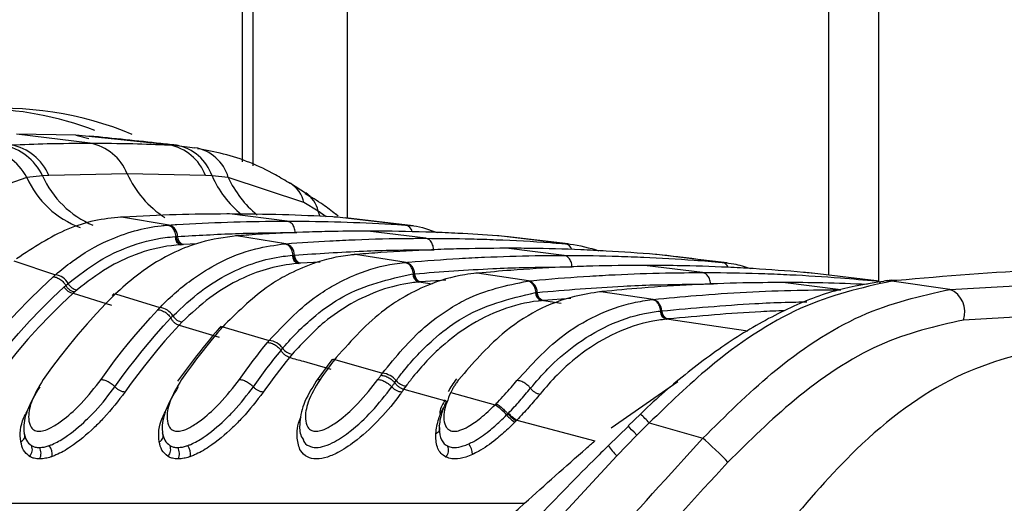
# Model space of a CAD drawing. Header units: millimetres. Extents: x 58489 to 443956, y 19852 to 392375.
# Tile 43 of 66: x 297294 to 298677, y 133781 to 134460. Entities that reach past the tile are written whole.
import ezdxf

# ---------------------------------------------------------------- set-up
doc = ezdxf.new("R2010")
doc.units = ezdxf.units.MM
doc.header["$LTSCALE"] = 50

msp = doc.modelspace()

# ---------------------------------------------------------------- linework, layer by layer
at = {"color": 8, "linetype": 'Continuous', "lineweight": 25}
for p, q in [((297606.99, 134260.63), (297606.99, 146715.85)), ((297753.83, 146715.85), (297753.83, 134181.33)), ((298430.24, 146715.85), (298430.24, 134101.29)), ((297716.04, 134183.79), (297713.22, 134191.32)), ((297724.55, 134183.44), (297713.22, 134191.32)), ((297680.97, 134161.11), (297682.97, 134161.07)), ((297542.53, 134145.17), (297523.95, 134144.25)), ((297715.76, 134119.64), (297688.24, 134118.04)), ((297873.43, 134088.74), (297854.44, 134091.63)), ((297892.41, 134094.19), (297857.08, 134091.86)), ((298264.33, 134088.93), (298268.09, 134088.84)), ((298054.41, 134061.45), (298027.03, 134065.53)), ((298068.08, 134068.57), (298029.37, 134065.76)), ((298316.88, 134022.83), (298202.32, 134039.53)), ((298124.68, 133886.98), (298218.19, 133952.07))]:
    msp.add_line(p, q, dxfattribs=at)
at = {"color": 7, "linetype": 'Continuous', "lineweight": 25}
for p, q in [((297621.63, 134254.78), (297621.63, 146715.85)), ((298500.62, 134092.53), (298500.62, 146715.85)), ((297392.68, 134286.7), (297289.42, 134299.48)), ((297372.82, 134298.13), (297289.42, 134299.48)), ((297503.72, 134284.3), (297372.82, 134298.13)), ((297372.82, 134298.13), (297390.98, 134293.09)), ((297503.72, 134284.3), (297514.4, 134283.64)), ((297514.4, 134283.64), (297539.94, 134280.28)), ((297303.76, 134238.59), (297202.78, 134203.17)), ((297325.79, 134240.86), (297303.76, 134238.59)), ((297334.84, 134241.38), (297325.79, 134240.86)), ((297444.77, 134243.75), (297334.84, 134241.38)), ((297554.83, 134241.38), (297444.77, 134243.75)), ((297564, 134240.86), (297554.83, 134241.38)), ((297586.8, 134238.59), (297564, 134240.86)), ((297693.11, 134203.17), (297586.8, 134238.59)), ((297695.29, 134216.51), (297674.02, 134230.23)), ((297713.22, 134191.32), (297693.11, 134203.17)), ((297436.81, 134182.68), (297435.22, 134182.74)), ((297439.17, 134182.82), (297436.81, 134182.68)), ((297503.75, 134171.7), (297436.81, 134182.68)), ((297669.72, 134177.14), (297588.3, 134187.21)), ((297739.78, 134182.68), (297737.44, 134182.82)), ((297741.29, 134183.97), (297737.84, 134187.01)), ((297835.68, 134171.7), (297739.78, 134182.68)), ((297846.45, 134170.67), (297751.48, 134181.6)), ((297501.55, 134171.55), (297503.75, 134171.7)), ((297835.68, 134171.7), (297837.85, 134171.55)), ((297511.97, 134155.45), (297513.38, 134155.55)), ((297513.4, 134155.55), (297515.53, 134155.69)), ((297598.52, 134156.45), (297596.81, 134156.5)), ((297600.48, 134156.6), (297598.52, 134156.45)), ((297667.88, 134145.48), (297598.52, 134156.45)), ((297864.17, 134153.08), (297782.76, 134163.15)), ((297966.99, 134156.45), (297965.04, 134156.6)), ((298060.45, 134145.48), (297966.99, 134156.45)), ((298064.29, 134145.1), (297976.3, 134155.51)), ((297521.81, 134144.11), (297520.36, 134144.02)), ((297523.95, 134144.25), (297521.81, 134144.11)), ((297666.02, 134145.33), (297667.88, 134145.48)), ((298060.45, 134145.48), (298062.29, 134145.33)), ((297676.74, 134129.23), (297677.94, 134129.33)), ((297677.95, 134129.33), (297679.76, 134129.47)), ((297765.48, 134130.24), (297763.68, 134130.28)), ((297767.16, 134130.38), (297765.48, 134130.24)), ((297836.58, 134119.29), (297765.48, 134130.24)), ((298058.62, 134129.02), (297977.21, 134139.09)), ((298188.94, 134130.24), (298187.26, 134130.38)), ((298280.66, 134119.29), (298188.94, 134130.24)), ((297285.64, 134121.32), (297344.19, 134101.99)), ((297686.43, 134117.9), (297685.2, 134117.8)), ((297688.24, 134118.04), (297686.43, 134117.9)), ((297834.97, 134119.14), (297836.58, 134119.29)), ((298253.08, 134104.96), (298171.67, 134115.03)), ((298280.66, 134119.29), (298282.26, 134119.14)), ((297845.92, 134103.05), (297846.96, 134103.15)), ((297846.97, 134103.15), (297848.54, 134103.29)), ((297936.29, 134104.1), (297934.41, 134104.13)), ((297937.77, 134104.23), (297936.29, 134104.1)), ((298008.74, 134093.17), (297936.29, 134104.1)), ((298407.03, 134104.1), (298405.56, 134104.23)), ((298497.41, 134093.17), (298407.03, 134104.1)), ((298600.58, 134081.28), (298912.03, 134098.72)), ((297356.36, 134084.73), (297358.59, 134086.72)), ((297358.59, 134086.72), (297361.84, 134089.57)), ((297855.51, 134091.73), (297854.44, 134091.63)), ((297857.08, 134091.86), (297855.51, 134091.73)), ((298007.32, 134093.03), (298008.74, 134093.17)), ((298447.53, 134080.9), (298366.12, 134090.97)), ((298497.41, 134093.17), (298498.82, 134093.03)), ((298510.49, 134093.12), (298508.13, 134092.86)), ((298515.32, 134093.88), (298510.14, 134093.33)), ((298521.17, 134093.21), (298518.89, 134092.97)), ((298600.58, 134081.28), (298518.89, 134092.97)), ((298526.19, 134093.75), (298521.17, 134093.21)), ((297371.17, 134077.86), (297369.03, 134075.94)), ((297369.03, 134075.94), (297422.6, 134059.4)), ((297374.33, 134080.63), (297371.17, 134077.86)), ((297426.57, 134075.78), (297423.45, 134072.82)), ((297431.53, 134078.07), (297428.44, 134075.1)), ((297428.44, 134075.1), (297490.72, 134055.78)), ((298018.46, 134076.96), (298019.38, 134077.05)), ((298019.39, 134077.05), (298020.77, 134077.18)), ((298110.13, 134078.04), (298108.17, 134078.06)), ((298109.48, 134078.1), (298108.18, 134077.98)), ((298111.43, 134078.17), (298110.13, 134078.04)), ((298183.66, 134067.15), (298110.13, 134078.04)), ((298027.98, 134065.63), (298027.03, 134065.53)), ((298029.37, 134065.76), (298027.98, 134065.63)), ((298182.4, 134067.02), (298183.66, 134067.15)), ((297506.3, 134041.16), (297509.05, 134044.02)), ((298193.7, 134050.95), (298194.52, 134051.04)), ((298194.53, 134051.04), (298195.76, 134051.17)), ((298929.32, 134055.88), (298619.56, 134038.31)), ((297522.05, 134035.55), (297517.58, 134030.86)), ((297517.58, 134030.86), (297573.84, 134014.34)), ((297576.73, 134029.63), (297574.09, 134026.63)), ((297581.99, 134031.89), (297579.36, 134028.93)), ((298203.16, 134039.62), (298202.32, 134039.53)), ((298204.4, 134039.75), (298203.16, 134039.62)), ((297579.36, 134028.93), (297644.34, 134009.65)), ((297660.88, 133995.68), (297663.25, 133998.55)), ((297676.68, 133990.54), (297672.82, 133985.86)), ((297730.78, 133980.64), (297710.16, 133952.44)), ((297733.32, 133983.25), (297731.01, 133980.3)), ((297738.57, 133985.82), (297736.28, 133982.86)), ((297736.28, 133982.86), (297803.37, 133963.64)), ((297820.72, 133950.33), (297822.79, 133953.19)), ((297836.58, 133945.65), (297833.21, 133940.98)), ((297833.22, 133940.98), (297893.7, 133924.4)), ((297901.86, 133941.37), (297899.29, 133936.57)), ((297899.29, 133936.57), (297961.58, 133919.22)), ((297961.58, 133919.22), (297963.12, 133920.78)), ((297977.82, 133904.94), (297979.51, 133906.67)), ((297979.51, 133906.67), (297980.43, 133907.61)), ((298165.84, 133906.04), (298148.61, 133889.55)), ((297991.3, 133896.7), (297989.48, 133894.83)), ((297992.28, 133897.72), (297991.3, 133896.7)), ((297992.28, 133897.72), (298101.74, 133868.56)), ((298178.31, 133893.91), (298161.01, 133876.49)), ((298178.31, 133893.91), (298253.57, 133872.21)), ((298149.04, 133889.09), (298121, 133861.98)), ((298161.01, 133876.49), (298132.89, 133847.43)), ((298132.89, 133847.43), (298022.31, 133728.38)), ((297021.91, 133780.9), (298003.04, 133780.9))]:
    msp.add_line(p, q, dxfattribs=at)
at = {"color": 7, "linetype": 'Continuous', "lineweight": 25, "flags": 128}
for points in [[(297213.65, 133954.71), (297228.26, 133974.91), (297243.26, 133994.53), (297258.64, 134013.54), (297274.4, 134031.93), (297290.51, 134049.69), (297306.97, 134066.81), (297323.76, 134083.27), (297340.87, 134099.05)], [(297233.16, 133944.43), (297247.33, 133964.02), (297261.86, 133983.06), (297276.77, 134001.51), (297292.02, 134019.39), (297307.62, 134036.66), (297323.55, 134053.31), (297339.8, 134069.34), (297356.36, 134084.73)], [(298518.89, 134092.97), (298511.35, 134093.35), (298507.62, 134093.08)], [(298526.19, 134093.75), (298518.71, 134094.13), (298515.33, 134093.91)], [(297369.03, 134075.94), (297352.65, 134060.71), (297336.57, 134044.85), (297320.8, 134028.37), (297305.36, 134011.27), (297290.26, 133993.59), (297275.51, 133975.32), (297261.12, 133956.48), (297247.1, 133937.09)], [(297428.44, 134075.1), (297414.91, 134061.51), (297401.6, 134047.49), (297388.52, 134033.05), (297375.68, 134018.18), (297363.07, 134002.91), (297350.72, 133987.24), (297338.62, 133971.17), (297326.79, 133954.71)], [(297408.11, 133954.71), (297417.52, 133967.86), (297427.1, 133980.77), (297436.85, 133993.43), (297446.76, 134005.83), (297456.82, 134017.98), (297467.04, 134029.87), (297477.41, 134041.49), (297487.93, 134052.84)], [(297427.62, 133944.43), (297436.9, 133957.39), (297446.35, 133970.12), (297455.95, 133982.59), (297465.72, 133994.82), (297475.64, 134006.8), (297485.72, 134018.52), (297495.94, 134029.98), (297506.31, 134041.17)], [(297517.58, 134030.86), (297507.57, 134019.98), (297497.7, 134008.86), (297487.98, 133997.49), (297478.39, 133985.88), (297468.95, 133974.03), (297459.67, 133961.94), (297450.53, 133949.63), (297441.56, 133937.09)], [(297579.36, 134028.93), (297571.79, 134020.14), (297564.3, 134011.21), (297556.91, 134002.14), (297549.59, 133992.93), (297542.37, 133983.58), (297535.24, 133974.09), (297528.19, 133964.47), (297521.24, 133954.71)], [(297602.56, 133954.71), (297607.33, 133961.44), (297612.15, 133968.1), (297617, 133974.7), (297621.91, 133981.23), (297626.85, 133987.7), (297631.84, 133994.1), (297636.86, 134000.45), (297641.93, 134006.72)], [(297622.07, 133944.43), (297626.78, 133951.06), (297631.52, 133957.63), (297636.31, 133964.13), (297641.15, 133970.57), (297646.02, 133976.95), (297650.94, 133983.27), (297655.89, 133989.52), (297660.89, 133995.7)], [(297672.82, 133985.86), (297668.09, 133979.96), (297663.39, 133974.01), (297658.73, 133968), (297654.11, 133961.93), (297649.53, 133955.81), (297644.98, 133949.62), (297640.48, 133943.38), (297636.01, 133937.09)], [(297736.28, 133982.86), (297733.67, 133979.41), (297731.06, 133975.93), (297728.47, 133972.44), (297725.89, 133968.93), (297723.32, 133965.4), (297720.77, 133961.86), (297718.23, 133958.29), (297715.7, 133954.71)], [(297797.01, 133954.71), (297797.54, 133955.47), (297798.07, 133956.22), (297798.61, 133956.97), (297799.14, 133957.72), (297799.67, 133958.47), (297800.2, 133959.22), (297800.74, 133959.97), (297801.27, 133960.72)], [(297816.53, 133944.43), (297817.05, 133945.17), (297817.57, 133945.91), (297818.1, 133946.66), (297818.62, 133947.4), (297819.15, 133948.14), (297819.67, 133948.88), (297820.2, 133949.61), (297820.72, 133950.35)], [(297833.22, 133940.98), (297832.87, 133940.49), (297832.53, 133940), (297832.18, 133939.52), (297831.84, 133939.03), (297831.5, 133938.55), (297831.15, 133938.06), (297830.81, 133937.57), (297830.47, 133937.09)], [(298288.76, 133838.74), (298285.39, 133842.26), (298281.22, 133846.47), (298276.47, 133851.13), (298271.41, 133856), (298266.32, 133860.79), (298261.47, 133865.25), (298257.14, 133869.13), (298253.57, 133872.21)]]:
    msp.add_lwpolyline(points, dxfattribs=at)
at = {"color": 8, "linetype": 'Continuous', "lineweight": 25, "flags": 128}
for points in [[(298521.17, 134093.21), (298513.66, 134093.6), (298510.47, 134093.39)], [(298161.01, 133876.49), (298156.88, 133880.79), (298153.54, 133884.27), (298151.03, 133886.9), (298149.39, 133888.64), (298148.64, 133889.48), (298148.59, 133889.55)]]:
    msp.add_lwpolyline(points, dxfattribs=at)
at = {"color": 7, "linetype": 'Continuous', "lineweight": 25}
for centre, radius, start, end in [((297269.51, 133864.39), 471.26, 67.23141, 123.2264), ((297233.42, 133869.74), 465.29, 69.0869, 89.70119), ((297232.47, 134200.11), 81.01, 28.35479, 81.69347), ((297256.95, 134208.97), 75.87, 24.85024, 79.8093), ((297267.68, 134212.61), 73.06, 23.19094, 78.89496), ((297379.04, 134217.09), 70.93, 22.07864, 78.91778), ((297490.55, 134216.73), 68.85, 20.98205, 78.9694), ((297502.13, 134219.28), 65.52, 19.22761, 79.20945), ((297530.31, 134222.26), 58.81, 16.11825, 80.57691), ((297499.17, 134155.99), 16.36, 358.94026, 73.75081), ((297523.66, 134155.23), 11.69, 178.94598, 253.60003), ((297527.22, 134155.47), 11.69, 178.93653, 253.75124), ((297663.28, 134129.65), 16.48, 359.36332, 73.79831), ((297688.51, 134129.1), 11.77, 179.36955, 253.66578), ((297691.53, 134129.34), 11.77, 179.37241, 253.79081), ((297831.97, 134103.37), 16.57, 359.72385, 73.84043), ((297341.11, 134078.86), 23.34, 27.33064, 82.41099), ((297857.76, 134103), 11.84, 179.72706, 253.7184), ((297860.38, 134103.24), 11.84, 179.73597, 253.82326), ((297371.18, 134092.58), 16.77, 207.90557, 262.64898), ((297376.62, 134097.02), 16.55, 206.745, 262.05742), ((298004.11, 134077.17), 16.66, 0.04645, 73.86226), ((298030.36, 134076.96), 11.9, 180.03231, 253.76756), ((298032.67, 134077.19), 11.9, 180.04263, 253.87113), ((298587.97, 134050.03), 33.69, 339.62963, 68.03661), ((298179.02, 134051.08), 16.73, 0.31716, 73.90094), ((297487.66, 134030.84), 25.13, 31.64438, 83.0003), ((297524.31, 134053.22), 17.82, 211.08631, 262.70613), ((298205.65, 134051.02), 11.96, 180.31427, 253.80388), ((298207.71, 134051.23), 11.95, 180.31071, 253.90594), ((297578.86, 134022.2), 6.75, 85.80613, 136.5184), ((297641.31, 133982.83), 26.99, 35.61485, 83.55801), ((297678.92, 134009.55), 19.14, 215.0925, 263.28673), ((297735.69, 133976.4), 6.49, 84.76467, 139.20446), ((297800.38, 133934.82), 28.98, 39.35242, 84.07038), ((297838.79, 133966.08), 20.55, 218.84867, 263.83168), ((297926.19, 133862.6), 66.77, 39.34976, 57.98502), ((298015.17, 133936.24), 48.73, 219.96831, 238.18362), ((298013.82, 133935.58), 43.56, 219.94845, 240.36501), ((297291.6, 133875.79), 9.29, 294.0375, 25.31581), ((297486.05, 133875.79), 9.29, 294.03722, 25.31822), ((297875.9, 133886.56), 8.09, 287.63807, 26.83231), ((297904.27, 133848.89), 25.51, 1.39352, 37.26608), ((297298.14, 133856.18), 13.4, 315.40699, 26.09202), ((297307.2, 133850.89), 16.51, 332.56556, 30.51149), ((297317.64, 133849.26), 21.77, 353.0726, 35.71847), ((297492.6, 133856.18), 13.4, 315.40549, 26.09352), ((297501.66, 133850.89), 16.51, 332.56556, 30.51149), ((297512.1, 133849.26), 21.77, 353.0726, 35.71847), ((297882.49, 133855.24), 13.77, 317.40879, 26.51146)]:
    msp.add_arc(centre, radius, start, end, dxfattribs=at)
at = {"color": 8, "linetype": 'Continuous', "lineweight": 25}
for centre, radius, start, end in [((297424.72, 134292.36), 132.37, 203.96712, 249.73543), ((297449.72, 134296.46), 135.83, 204.16423, 247.01277), ((297575.1, 134302.37), 142.9, 204.21727, 237.14418), ((297697.65, 134299.68), 146.02, 203.75695, 230.73764), ((297719.4, 134298.94), 145.68, 204.47232, 230.76338), ((297650.84, 134194.02), 43.25, 12.21727, 57.28326), ((297671.3, 134181.47), 43.06, 13.23027, 55.62866), ((297832.88, 134159.21), 12.81, 13.19753, 77.37126), ((298057.89, 134133.46), 12.29, 18.75146, 77.93523), ((298278.6, 134108.07), 11.41, 23.0685, 79.58973), ((298495.85, 134083.07), 10.22, 40.93882, 81.22972), ((298065.09, 133790.16), 153.57, 42.50307, 49.02457), ((298177.65, 133896.42), 66.36, 211.0764, 227.58305)]:
    msp.add_arc(centre, radius, start, end, dxfattribs=at)
at = {"color": 7, "linetype": 'Continuous', "lineweight": 25}
for points, knots in [([(297516.55, 134283.45), (297508.46, 134284.35), (297468.1, 134288.85), (297425.59, 134293.23), (297391.59, 134296.74)], [0, 0, 0, 0, 0.2002979, 1, 1, 1, 1]), ([(297281.75, 134284.3), (297298.69, 134284.95), (297335.65, 134286.37), (297372.64, 134286.59), (297392.68, 134286.7)], [0, 0, 0, 0, 0.4584832, 1, 1, 1, 1]), ([(297392.68, 134286.7), (297412.72, 134286.59), (297449.72, 134286.37), (297486.75, 134284.95), (297503.72, 134284.3)], [0, 0, 0, 0, 0.5415168, 1, 1, 1, 1]), ([(297673.91, 134229.9), (297666.96, 134234.12), (297637.15, 134252.21), (297593.38, 134269.81), (297555.74, 134276.71), (297543.57, 134278.94)], [0, 0, 0, 0, 0.17078986, 0.7318815, 1, 1, 1, 1]), ([(297737.53, 134187), (297731.66, 134191.64), (297718.16, 134202.31), (297703.26, 134210.8), (297694.84, 134215.6)], [0, 0, 0, 0, 0.4346462, 1, 1, 1, 1]), ([(297436.81, 134182.68), (297436.67, 134182.68), (297411.31, 134181.2), (297359.61, 134170.75), (297313.01, 134139.92), (297289.36, 134124.28)], [0, 0, 0, 0, 0.0028118, 0.4941326, 1, 1, 1, 1]), ([(297588.3, 134187.21), (297587.11, 134187.21), (297562.25, 134187.2), (297512.52, 134186.53), (297464.02, 134184.08), (297439.17, 134182.82)], [0, 0, 0, 0, 0.0240334, 0.4998952, 1, 1, 1, 1]), ([(297737.44, 134182.82), (297736.23, 134182.89), (297711.39, 134184.34), (297661.68, 134186.59), (297613.16, 134187), (297588.3, 134187.21)], [0, 0, 0, 0, 0.0242443, 0.500106, 1, 1, 1, 1]), ([(297344.19, 134101.99), (297351.87, 134108.34), (297375.32, 134127.75), (297424.14, 134155.68), (297470.27, 134168.87), (297498.49, 134171.29), (297501.55, 134171.55)], [0, 0, 0, 0, 0.160385, 0.4901534, 0.9447346, 1, 1, 1, 1]), ([(297513.38, 134155.55), (297513.2, 134156.85), (297512.69, 134160.41), (297510.38, 134165.64), (297506.39, 134170.18), (297503.16, 134171.09), (297501.55, 134171.55)], [0, 0, 0, 0, 0.1609935, 0.4406716, 0.7203409, 1, 1, 1, 1]), ([(297503.75, 134171.7), (297507.4, 134171.94), (297534.7, 134173.69), (297585.66, 134176.06), (297637.34, 134177.09), (297665.36, 134177.13), (297669.72, 134177.14)], [0, 0, 0, 0, 0.0660998, 0.4936869, 0.9212732, 1, 1, 1, 1]), ([(297680.97, 134161.11), (297680.83, 134162.41), (297680.46, 134165.97), (297678.34, 134171.22), (297674.51, 134175.75), (297671.31, 134176.68), (297669.72, 134177.14)], [0, 0, 0, 0, 0.1610494, 0.4407254, 0.7203574, 1, 1, 1, 1]), ([(297669.72, 134177.14), (297674.07, 134177.13), (297702.09, 134177.09), (297753.77, 134176.06), (297804.73, 134173.69), (297832.02, 134171.94), (297835.68, 134171.7)], [0, 0, 0, 0, 0.0787276, 0.5063131, 0.9338994, 1, 1, 1, 1]), ([(297837.85, 134171.55), (297841.01, 134171.31), (297855.36, 134170.23), (297869.34, 134165.18), (297880.23, 134161.24)], [0, 0, 0, 0, 0.2204555, 1, 1, 1, 1]), ([(297361.84, 134089.57), (297376.23, 134100.84), (297403.03, 134121.84), (297449.07, 134143.44), (297485.12, 134152.99), (297507.38, 134155.03), (297511.97, 134155.45)], [0, 0, 0, 0, 0.31024421, 0.57824161, 0.91314362, 1, 1, 1, 1]), ([(297598.52, 134156.45), (297581.66, 134154.21), (297552.3, 134150.29), (297506.02, 134132.18), (297466.58, 134109.09), (297441.23, 134086.65), (297431.53, 134078.07)], [0, 0, 0, 0, 0.2849258, 0.4960992, 0.8071304, 1, 1, 1, 1]), ([(297513.4, 134155.55), (297513.64, 134154.1), (297514.11, 134151.21), (297516.09, 134147.59), (297518.72, 134144.94), (297520.78, 134144.39), (297521.81, 134144.11)], [0, 0, 0, 0, 0.25001204, 0.50000371, 0.74999663, 1, 1, 1, 1]), ([(297515.53, 134155.69), (297542.74, 134157.22), (297584.09, 134159.55), (297639.25, 134160.9), (297667.18, 134161.04), (297680.97, 134161.11)], [0, 0, 0, 0, 0.4936816, 0.7499942, 1, 1, 1, 1]), ([(297782.76, 134163.15), (297764.21, 134163.04), (297733.82, 134162.85), (297678.12, 134161.19), (297635.91, 134159.08), (297605.55, 134156.95), (297600.48, 134156.6)], [0, 0, 0, 0, 0.30520252, 0.49984246, 0.91645815, 1, 1, 1, 1]), ([(297965.04, 134156.6), (297946.48, 134157.82), (297916.11, 134159.82), (297860.39, 134162.16), (297818.18, 134163.09), (297787.8, 134163.14), (297782.76, 134163.15)], [0, 0, 0, 0, 0.3055217, 0.5001615, 0.9170821, 1, 1, 1, 1]), ([(297520.36, 134144.02), (297515.91, 134143.63), (297494.28, 134141.77), (297459.25, 134132.66), (297414.46, 134111.87), (297388.35, 134091.54), (297374.33, 134080.63)], [0, 0, 0, 0, 0.0867601, 0.4214619, 0.6894989, 1, 1, 1, 1]), ([(297490.72, 134055.78), (297490.94, 134056.01), (297505.78, 134071.41), (297532.36, 134094.35), (297577.39, 134121.8), (297620.53, 134139.11), (297652.39, 134143.46), (297666.02, 134145.33)], [0, 0, 0, 0, 0.0043098, 0.2928261, 0.4919444, 0.782685, 1, 1, 1, 1]), ([(297677.94, 134129.33), (297677.75, 134130.63), (297677.22, 134134.18), (297674.88, 134139.42), (297670.87, 134143.95), (297667.64, 134144.87), (297666.02, 134145.33)], [0, 0, 0, 0, 0.1610267, 0.440661, 0.7203263, 1, 1, 1, 1]), ([(297667.88, 134145.48), (297688.46, 134146.93), (297720.86, 134149.23), (297778.76, 134151.83), (297823.61, 134152.97), (297856.63, 134153.06), (297864.17, 134153.08)], [0, 0, 0, 0, 0.3148296, 0.4955713, 0.8847849, 1, 1, 1, 1]), ([(297875.43, 134137.05), (297875.29, 134138.35), (297874.92, 134141.92), (297872.8, 134147.16), (297868.97, 134151.69), (297865.77, 134152.62), (297864.17, 134153.08)], [0, 0, 0, 0, 0.161045, 0.4407185, 0.7203599, 1, 1, 1, 1]), ([(297864.17, 134153.08), (297885.36, 134152.93), (297918.38, 134152.7), (297976.85, 134150.77), (298021.1, 134148.43), (298053.5, 134146), (298060.45, 134145.48)], [0, 0, 0, 0, 0.3236897, 0.50443141, 0.89353088, 1, 1, 1, 1]), ([(298062.29, 134145.33), (298063.84, 134145.19), (298079.04, 134143.83), (298094.01, 134139.55), (298107.45, 134135.7)], [0, 0, 0, 0, 0.1016313, 1, 1, 1, 1]), ([(297509.05, 134044.02), (297522.09, 134056.3), (297546.94, 134079.71), (297598.41, 134111.12), (297642.26, 134125.73), (297672.5, 134128.8), (297676.74, 134129.23)], [0, 0, 0, 0, 0.2600489, 0.4957055, 0.929228, 1, 1, 1, 1]), ([(297765.48, 134130.24), (297763.03, 134130.02), (297742.65, 134128.13), (297709.93, 134120.41), (297672.18, 134103.62), (297629.7, 134078.53), (297602.12, 134051.57), (297581.99, 134031.89)], [0, 0, 0, 0, 0.0370026, 0.3080272, 0.4968386, 0.6327495, 1, 1, 1, 1]), ([(297677.95, 134129.33), (297678.2, 134127.88), (297678.69, 134124.99), (297680.69, 134121.37), (297683.34, 134118.72), (297685.4, 134118.17), (297686.43, 134117.9)], [0, 0, 0, 0, 0.25001, 0.4999841, 0.7500104, 1, 1, 1, 1]), ([(297679.76, 134129.47), (297712.06, 134131.63), (297758.49, 134134.72), (297823.73, 134136.71), (297856.65, 134136.92), (297875.43, 134137.05)], [0, 0, 0, 0, 0.4955633, 0.712251, 1, 1, 1, 1]), ([(297977.21, 134139.09), (297954.03, 134138.92), (297919.02, 134138.65), (297860.35, 134136.57), (297813.5, 134134.04), (297778.51, 134131.28), (297767.16, 134130.38)], [0, 0, 0, 0, 0.3308949, 0.4997867, 0.8377137, 1, 1, 1, 1]), ([(297836.58, 134119.29), (297837.87, 134119.4), (297862.77, 134121.57), (297899.51, 134124.22), (297958.64, 134127.23), (298007.74, 134128.78), (298045.02, 134128.95), (298058.62, 134129.02)], [0, 0, 0, 0, 0.01739146, 0.33693182, 0.49669634, 0.81629957, 1, 1, 1, 1]), ([(298187.26, 134130.38), (298164.08, 134132.13), (298129.09, 134134.77), (298070.4, 134137.55), (298023.56, 134138.91), (297988.55, 134139.05), (297977.21, 134139.09)], [0, 0, 0, 0, 0.3313219, 0.5002135, 0.8381408, 1, 1, 1, 1]), ([(298069.88, 134112.99), (298069.74, 134114.29), (298069.37, 134117.86), (298067.25, 134123.1), (298063.42, 134127.64), (298060.22, 134128.56), (298058.62, 134129.02)], [0, 0, 0, 0, 0.1610494, 0.4407254, 0.7203574, 1, 1, 1, 1]), ([(298058.62, 134129.02), (298060.4, 134129.02), (298085.84, 134129.01), (298123.12, 134128.4), (298182.26, 134126.19), (298230.85, 134123.43), (298267.57, 134120.38), (298280.66, 134119.29)], [0, 0, 0, 0, 0.0239994, 0.3435395, 0.503304, 0.8229067, 1, 1, 1, 1]), ([(298287.68, 134118.55), (298265.78, 134121.21), (298235.87, 134124.83), (298205.09, 134128.46), (298196.85, 134129.44)], [0, 0, 0, 0, 0.7321879, 1, 1, 1, 1]), ([(297685.2, 134117.8), (297681.08, 134117.4), (297651.7, 134114.55), (297609.07, 134100.53), (297558.97, 134070.17), (297534.76, 134047.46), (297522.05, 134035.55)], [0, 0, 0, 0, 0.0706906, 0.5039852, 0.7397138, 1, 1, 1, 1]), ([(297644.34, 134009.65), (297664.69, 134031.16), (297692.29, 134060.33), (297735.06, 134087.77), (297772.42, 134106.14), (297807.33, 134116.01), (297830.1, 134118.59), (297834.97, 134119.14)], [0, 0, 0, 0, 0.3631054, 0.4923334, 0.6722183, 0.9298682, 1, 1, 1, 1]), ([(297846.96, 134103.15), (297846.76, 134104.45), (297846.22, 134108.01), (297843.86, 134113.23), (297839.82, 134117.76), (297836.59, 134118.68), (297834.97, 134119.14)], [0, 0, 0, 0, 0.1610401, 0.4406701, 0.7203401, 1, 1, 1, 1]), ([(297848.54, 134103.29), (297885.16, 134106.06), (297935.9, 134109.89), (298009.7, 134112.51), (298046.86, 134112.81), (298069.88, 134112.99)], [0, 0, 0, 0, 0.4966886, 0.6882193, 1, 1, 1, 1]), ([(298171.67, 134115.03), (298168.18, 134115.03), (298141.02, 134115), (298102.03, 134114.27), (298042.88, 134111.95), (297992.06, 134108.96), (297953.1, 134105.57), (297937.77, 134104.23)], [0, 0, 0, 0, 0.04475, 0.3480765, 0.4997344, 0.8031201, 1, 1, 1, 1]), ([(298405.56, 134104.23), (298402.03, 134104.55), (298374.89, 134107.03), (298335.91, 134109.9), (298276.78, 134113.04), (298225.97, 134114.74), (298186.99, 134114.95), (298171.67, 134115.03)], [0, 0, 0, 0, 0.045283, 0.3486086, 0.5002663, 0.8036521, 1, 1, 1, 1]), ([(298282.26, 134119.14), (298287.14, 134118.66), (298300, 134117.39), (298312.56, 134113.23), (298320.35, 134110.65)], [0, 0, 0, 0, 0.3793405, 1, 1, 1, 1]), ([(297340.87, 134099.05), (297340.89, 134099.06), (297341.98, 134100.06), (297343.09, 134101.03), (297344.19, 134101.99)], [0, 0, 0, 0, 0.00945641, 1, 1, 1, 1]), ([(297340.87, 134099.05), (297342.6, 134098.82), (297346.05, 134098.37), (297351.69, 134094.92), (297355.98, 134090.73), (297357.89, 134087.79), (297358.59, 134086.72)], [0, 0, 0, 0, 0.2813394, 0.5615357, 0.8405381, 1, 1, 1, 1]), ([(297663.25, 133998.55), (297664.38, 133999.88), (297678.86, 134017.06), (297706.24, 134043.57), (297764.82, 134085.19), (297812.44, 134095.68), (297845.92, 134103.05)], [0, 0, 0, 0, 0.0221072, 0.2836485, 0.4962065, 1, 1, 1, 1]), ([(297936.29, 134104.1), (297930.58, 134103.44), (297907.04, 134100.72), (297871.4, 134090.26), (297834.21, 134071.57), (297789.44, 134042.3), (297760.45, 134010.12), (297738.57, 133985.82)], [0, 0, 0, 0, 0.0787019, 0.3245885, 0.4966859, 0.6200328, 1, 1, 1, 1]), ([(297846.97, 134103.15), (297847.23, 134101.71), (297847.73, 134098.82), (297849.75, 134095.2), (297852.42, 134092.55), (297854.48, 134092), (297855.51, 134091.73)], [0, 0, 0, 0, 0.2500259, 0.4999837, 0.7500082, 1, 1, 1, 1]), ([(298008.74, 134093.17), (298013.78, 134093.65), (298042.43, 134096.36), (298082.92, 134099.44), (298142.04, 134102.72), (298194.82, 134104.61), (298235.79, 134104.86), (298253.08, 134104.96)], [0, 0, 0, 0, 0.0619214, 0.3522787, 0.4974525, 0.7878675, 1, 1, 1, 1]), ([(298264.33, 134088.93), (298264.2, 134090.23), (298263.82, 134093.8), (298261.71, 134099.04), (298257.87, 134103.58), (298254.68, 134104.5), (298253.08, 134104.96)], [0, 0, 0, 0, 0.161045, 0.4407185, 0.7203599, 1, 1, 1, 1]), ([(298253.08, 134104.96), (298258.54, 134104.95), (298287.67, 134104.89), (298328.63, 134104.03), (298387.77, 134101.57), (298440.1, 134098.37), (298480.57, 134094.7), (298497.41, 134093.17)], [0, 0, 0, 0, 0.0670174, 0.357375, 0.5025485, 0.7929628, 1, 1, 1, 1]), ([(298823.77, 134109.64), (298792.38, 134109.36), (298694.65, 134108.51), (298594.3, 134099.72), (298526.19, 134093.75)], [0, 0, 0, 0, 0.3212502, 1, 1, 1, 1]), ([(297371.18, 134077.87), (297370.09, 134078), (297367.91, 134078.26), (297364.34, 134080.24), (297361, 134083.11), (297359.38, 134085.51), (297358.58, 134086.71)], [0, 0, 0, 0, 0.2500176, 0.5000265, 0.7500021, 1, 1, 1, 1]), ([(297854.44, 134091.63), (297851.17, 134091.29), (297818.6, 134087.93), (297772.82, 134071.52), (297717.07, 134033.91), (297691.37, 134006.32), (297676.68, 133990.54)], [0, 0, 0, 0, 0.0506726, 0.5038185, 0.7163245, 1, 1, 1, 1]), ([(297803.37, 133963.64), (297822.39, 133986.67), (297850.92, 134021.2), (297892.28, 134051.22), (297939.46, 134078.98), (297977.83, 134086.93), (298007.32, 134093.03)], [0, 0, 0, 0, 0.3284644, 0.4926164, 0.610176, 1, 1, 1, 1]), ([(298019.38, 134077.05), (298019.18, 134078.35), (298018.62, 134081.9), (298016.24, 134087.13), (298012.18, 134091.66), (298008.94, 134092.57), (298007.32, 134093.03)], [0, 0, 0, 0, 0.1610523, 0.4407257, 0.7203585, 1, 1, 1, 1]), ([(298020.77, 134077.18), (298061.12, 134080.54), (298115.59, 134085.07), (298196.81, 134088.31), (298237.64, 134088.69), (298264.33, 134088.93)], [0, 0, 0, 0, 0.49744359, 0.67147563, 1, 1, 1, 1]), ([(298366.12, 134090.97), (298347.33, 134090.85), (298304.87, 134090.58), (298238.72, 134088.06), (298172.61, 134083.93), (298130.19, 134079.93), (298111.43, 134078.17)], [0, 0, 0, 0, 0.22113708, 0.49968357, 0.77876563, 1, 1, 1, 1]), ([(298507.59, 134092.63), (298486.14, 134089.3), (298441.02, 134082.29), (298371.94, 134055.22), (298301.24, 134016.14), (298232.89, 133966.35), (298187.86, 133927.78), (298166.63, 133906.82), (298165.82, 133906.02)], [0, 0, 0, 0, 0.1813592, 0.3815204, 0.5836505, 0.7899001, 0.9920027, 1, 1, 1, 1]), ([(298518.89, 134092.97), (298476.29, 134083.44), (298391.82, 134064.55), (298273, 133985.53), (298206.01, 133920.72), (298178.31, 133893.91)], [0, 0, 0, 0, 0.3736003, 0.7409432, 1, 1, 1, 1]), ([(298484.17, 134088.11), (298463.57, 134088.99), (298424.22, 134090.68), (298384.87, 134090.88), (298366.12, 134090.97)], [0, 0, 0, 0, 0.5237503, 1, 1, 1, 1]), ([(297822.79, 133953.19), (297826.07, 133957.56), (297842, 133978.78), (297871.13, 134009.16), (297931.24, 134055.96), (297981.91, 134068.16), (298018.46, 134076.96)], [0, 0, 0, 0, 0.0620264, 0.3010564, 0.4958258, 1, 1, 1, 1]), ([(298110.13, 134078.04), (298097.88, 134076.17), (298049.63, 134068.84), (297978.03, 134032.23), (297930.26, 133977.28), (297910.68, 133954.75)], [0, 0, 0, 0, 0.167171, 0.6586025, 1, 1, 1, 1]), ([(298019.39, 134077.05), (298019.65, 134075.6), (298020.17, 134072.72), (298022.2, 134069.1), (298024.88, 134066.45), (298026.95, 134065.9), (298027.98, 134065.63)], [0, 0, 0, 0, 0.2500344, 0.4999991, 0.7500047, 1, 1, 1, 1]), ([(298183.66, 134067.15), (298203.79, 134069.11), (298247.53, 134073.37), (298315.02, 134077.73), (298382.86, 134080.45), (298427.05, 134080.76), (298447.53, 134080.9)], [0, 0, 0, 0, 0.22915477, 0.49799936, 0.76735552, 1, 1, 1, 1]), ([(298253.57, 133872.21), (298285.19, 133903.7), (298355.19, 133973.42), (298476.58, 134053.5), (298559.22, 134072.02), (298600.58, 134081.28)], [0, 0, 0, 0, 0.2915684, 0.6455299, 1, 1, 1, 1]), ([(298027.03, 134065.53), (298025.36, 134065.36), (297989.82, 134061.62), (297940.77, 134043.42), (297883.7, 134000.22), (297855.32, 133970.53), (297839.79, 133949.9), (297836.58, 133945.65)], [0, 0, 0, 0, 0.02378477, 0.50403659, 0.69878245, 0.93792188, 1, 1, 1, 1]), ([(297992.44, 133953.5), (298012.46, 133975.32), (298046.73, 134012.67), (298103.35, 134046.11), (298146.85, 134061.9), (298173.51, 134065.74), (298182.4, 134067.02)], [0, 0, 0, 0, 0.3602433, 0.6164774, 0.8720902, 1, 1, 1, 1]), ([(298194.52, 134051.04), (298194.31, 134052.34), (298193.74, 134055.89), (298191.34, 134061.12), (298187.26, 134065.64), (298184.02, 134066.56), (298182.4, 134067.02)], [0, 0, 0, 0, 0.1610611, 0.4407142, 0.7203516, 1, 1, 1, 1]), ([(297487.93, 134052.84), (297487.93, 134052.85), (297488.87, 134053.84), (297489.8, 134054.82), (297490.72, 134055.78)], [0, 0, 0, 0, 0.0095457, 1, 1, 1, 1]), ([(297487.93, 134052.84), (297489.66, 134052.63), (297493.12, 134052.21), (297498.94, 134048.97), (297503.47, 134045), (297505.55, 134042.2), (297506.31, 134041.17)], [0, 0, 0, 0, 0.279606, 0.5592159, 0.8388565, 1, 1, 1, 1]), ([(298011.44, 133942.39), (298019.49, 133951.79), (298038.46, 133973.94), (298089.37, 134017.71), (298144.18, 134044.01), (298186.28, 134049.91), (298193.7, 134050.95)], [0, 0, 0, 0, 0.1558553, 0.3674645, 0.8884735, 1, 1, 1, 1]), ([(298194.53, 134051.04), (298194.79, 134049.6), (298195.32, 134046.71), (298197.37, 134043.09), (298200.06, 134040.45), (298202.13, 134039.9), (298203.16, 134039.62)], [0, 0, 0, 0, 0.2500212, 0.5000302, 0.7499982, 1, 1, 1, 1]), ([(297517.58, 134030.86), (297516.63, 134031.14), (297514.75, 134031.71), (297511.51, 134034.07), (297508.47, 134037.27), (297507.03, 134039.87), (297506.31, 134041.16)], [0, 0, 0, 0, 0.2499945, 0.4999613, 0.7499869, 1, 1, 1, 1]), ([(298202.32, 134039.53), (298195.11, 134038.55), (298154.17, 134032.94), (298100.85, 134007.5), (298051.28, 133965.05), (298032.79, 133943.52), (298024.95, 133934.38)], [0, 0, 0, 0, 0.1114204, 0.6322792, 0.8440081, 1, 1, 1, 1]), ([(298619.56, 134038.31), (298580.49, 134029.43), (298502.2, 134011.65), (298386.32, 133934.9), (298319.2, 133868.74), (298288.76, 133838.74)], [0, 0, 0, 0, 0.3525526, 0.7063696, 1, 1, 1, 1]), ([(297573.96, 134026.84), (297561.71, 134012.32), (297541.62, 133988.53), (297522.97, 133962.57), (297515.7, 133952.44)], [0, 0, 0, 0, 0.6100379, 1, 1, 1, 1]), ([(297641.93, 134006.72), (297641.94, 134006.73), (297642.74, 134007.71), (297643.54, 134008.68), (297644.34, 134009.65)], [0, 0, 0, 0, 0.0096054, 1, 1, 1, 1]), ([(297641.93, 134006.72), (297643.68, 134006.52), (297647.16, 134006.12), (297653.14, 134003.06), (297657.86, 133999.31), (297660.08, 133996.67), (297660.89, 133995.7)], [0, 0, 0, 0, 0.2796151, 0.5592455, 0.838874, 1, 1, 1, 1]), ([(298753.43, 134002.92), (298705.4, 133992), (298609.32, 133970.16), (298475.84, 133871.38), (298401.52, 133784.41), (298368.81, 133746.14)], [0, 0, 0, 0, 0.358898, 0.7178929, 1, 1, 1, 1]), ([(297672.82, 133985.86), (297671.85, 133986.13), (297669.91, 133986.69), (297666.52, 133988.94), (297663.28, 133991.98), (297661.68, 133994.46), (297660.89, 133995.69)], [0, 0, 0, 0, 0.24997049, 0.49997669, 0.75000429, 1, 1, 1, 1]), ([(297672.82, 133985.86), (297679.33, 133984.01), (297698.65, 133978.52), (297718.16, 133973.02), (297731.11, 133969.38)], [0, 0, 0, 0, 0.3365068, 1, 1, 1, 1]), ([(297801.27, 133960.72), (297801.28, 133960.73), (297801.98, 133961.7), (297802.68, 133962.68), (297803.37, 133963.64)], [0, 0, 0, 0, 0.0096499, 1, 1, 1, 1]), ([(297801.27, 133960.72), (297803.02, 133960.53), (297806.53, 133960.16), (297812.64, 133957.28), (297817.54, 133953.75), (297819.87, 133951.26), (297820.72, 133950.35)], [0, 0, 0, 0, 0.2796123, 0.5592431, 0.838872, 1, 1, 1, 1]), ([(297326.79, 133954.71), (297320.38, 133944.01), (297308.95, 133924.93), (297305.13, 133901.79), (297308.27, 133888.58), (297314.23, 133882.91), (297321.46, 133881.56), (297330.57, 133883.55), (297342.64, 133889.46), (297360.15, 133901.87), (297384.55, 133924.32), (297399.32, 133943.37), (297408.11, 133954.71)], [0, 0, 0, 0, 0.181551, 0.3237947, 0.4088521, 0.4622955, 0.5041856, 0.5459839, 0.6005569, 0.677304, 0.8079048, 1, 1, 1, 1]), ([(297408.11, 133954.71), (297409.86, 133954.53), (297413.36, 133954.16), (297419.49, 133951.3), (297424.41, 133947.8), (297426.76, 133945.33), (297427.62, 133944.43)], [0, 0, 0, 0, 0.279643, 0.5592767, 0.8388968, 1, 1, 1, 1]), ([(297521.24, 133954.71), (297514.83, 133944.01), (297503.4, 133924.93), (297499.59, 133901.79), (297502.73, 133888.58), (297508.68, 133882.91), (297515.92, 133881.56), (297525.03, 133883.55), (297537.1, 133889.46), (297554.6, 133901.87), (297579.01, 133924.32), (297593.77, 133943.37), (297602.56, 133954.71)], [0, 0, 0, 0, 0.18155104, 0.32379535, 0.40885179, 0.46229653, 0.50418514, 0.54598488, 0.60055792, 0.67730401, 0.80790474, 1, 1, 1, 1]), ([(297602.56, 133954.71), (297604.31, 133954.53), (297607.82, 133954.16), (297613.95, 133951.3), (297618.87, 133947.8), (297621.21, 133945.33), (297622.07, 133944.43)], [0, 0, 0, 0, 0.279643, 0.5592767, 0.8388968, 1, 1, 1, 1]), ([(297710.42, 133952.33), (297703.67, 133941.5), (297691.07, 133921.3), (297686.47, 133894.75), (297687.11, 133877.18), (297691.75, 133870.9), (297692.38, 133870.04)], [0, 0, 0, 0, 0.3969427, 0.7406797, 0.9647239, 1, 1, 1, 1]), ([(297715.7, 133954.71), (297709.29, 133944.01), (297697.86, 133924.93), (297694.04, 133901.79), (297697.18, 133888.58), (297703.14, 133882.91), (297710.37, 133881.56), (297719.48, 133883.55), (297731.55, 133889.46), (297749.06, 133901.87), (297773.46, 133924.32), (297788.22, 133943.37), (297797.01, 133954.71)], [0, 0, 0, 0, 0.181551, 0.3237946, 0.408852, 0.4622954, 0.5041855, 0.5459837, 0.6005581, 0.6773041, 0.8079048, 1, 1, 1, 1]), ([(297715.7, 133954.71), (297714.13, 133954.58), (297711.68, 133954.38), (297710.76, 133952.81), (297710.42, 133952.25)], [0, 0, 0, 0, 0.6364787, 1, 1, 1, 1]), ([(297797.01, 133954.71), (297798.77, 133954.53), (297802.27, 133954.16), (297808.4, 133951.3), (297813.32, 133947.8), (297815.67, 133945.33), (297816.53, 133944.43)], [0, 0, 0, 0, 0.279643, 0.5592767, 0.8388968, 1, 1, 1, 1]), ([(297833.21, 133940.98), (297832.22, 133941.25), (297830.24, 133941.79), (297826.72, 133943.93), (297823.31, 133946.83), (297821.58, 133949.17), (297820.72, 133950.34)], [0, 0, 0, 0, 0.2499596, 0.4999392, 0.7499716, 1, 1, 1, 1]), ([(297907.43, 133955.62), (297905.11, 133952.61), (297900.64, 133946.82), (297897.47, 133940.66), (297895.94, 133937.69)], [0, 0, 0, 0, 0.5179274, 1, 1, 1, 1]), ([(297910.68, 133954.75), (297909.6, 133953.27), (297907.43, 133950.32), (297904.49, 133945.86), (297902.73, 133942.86), (297901.86, 133941.37)], [0, 0, 0, 0, 0.33583456, 0.67141996, 1, 1, 1, 1]), ([(297963.12, 133920.78), (297963.87, 133921.55), (297967.96, 133925.76), (297975.13, 133933.4), (297984.29, 133943.6), (297989.72, 133950.2), (297992.44, 133953.5)], [0, 0, 0, 0, 0.0699417, 0.3797795, 0.6898551, 1, 1, 1, 1]), ([(298011.44, 133942.39), (298010.64, 133943.35), (298008.43, 133945.98), (298003.7, 133949.73), (297997.7, 133952.83), (297994.19, 133953.28), (297992.44, 133953.5)], [0, 0, 0, 0, 0.1610633, 0.4407125, 0.7203649, 1, 1, 1, 1]), ([(297321.9, 133944.43), (297315.18, 133933.23), (297302.8, 133912.59), (297298.89, 133890.74), (297299.85, 133881.23), (297300, 133879.76)], [0, 0, 0, 0, 0.5006921, 0.9227819, 1, 1, 1, 1]), ([(297335.31, 133861.96), (297336.8, 133862.52), (297344.02, 133865.24), (297362.41, 133875.86), (297382.63, 133892.96), (297406.82, 133917.28), (297418.88, 133933.02), (297427.62, 133944.43)], [0, 0, 0, 0, 0.0414363, 0.2012936, 0.4991787, 0.6372716, 1, 1, 1, 1]), ([(297441.56, 133937.09), (297432.23, 133924.9), (297419.31, 133908.03), (297393.09, 133881.62), (297370.47, 133862.52), (297349.59, 133850.52), (297341.06, 133847.31), (297339.25, 133846.63)], [0, 0, 0, 0, 0.35081859, 0.48542484, 0.7839893, 0.95419856, 1, 1, 1, 1]), ([(297441.56, 133937.09), (297440.45, 133937.19), (297438.23, 133937.4), (297434.35, 133939.04), (297430.58, 133941.43), (297428.61, 133943.43), (297427.62, 133944.43)], [0, 0, 0, 0, 0.2499927, 0.4999882, 0.7500231, 1, 1, 1, 1]), ([(297516.35, 133944.43), (297509.63, 133933.23), (297497.25, 133912.59), (297493.35, 133890.74), (297494.31, 133881.23), (297494.45, 133879.76)], [0, 0, 0, 0, 0.5006921, 0.9227819, 1, 1, 1, 1]), ([(297529.77, 133861.96), (297531.26, 133862.52), (297538.47, 133865.24), (297556.87, 133875.86), (297577.08, 133892.96), (297601.28, 133917.28), (297613.34, 133933.02), (297622.07, 133944.43)], [0, 0, 0, 0, 0.0414388, 0.2012958, 0.4991802, 0.6372729, 1, 1, 1, 1]), ([(297636.01, 133937.09), (297626.68, 133924.9), (297613.77, 133908.03), (297587.55, 133881.62), (297564.92, 133862.52), (297544.04, 133850.52), (297535.51, 133847.31), (297533.7, 133846.63)], [0, 0, 0, 0, 0.35081828, 0.4854244, 0.78398714, 0.95419625, 1, 1, 1, 1]), ([(297636.01, 133937.09), (297634.9, 133937.19), (297632.68, 133937.4), (297628.81, 133939.04), (297625.04, 133941.43), (297623.06, 133943.43), (297622.07, 133944.43)], [0, 0, 0, 0, 0.2499943, 0.4999915, 0.7500143, 1, 1, 1, 1]), ([(297692.24, 133869.85), (297692.33, 133869.48), (297693.28, 133865.43), (297699.34, 133861.14), (297709.74, 133858.46), (297722.58, 133860.83), (297739.21, 133868.29), (297762.42, 133884.49), (297791.13, 133911.45), (297807.63, 133932.88), (297816.53, 133944.43)], [0, 0, 0, 0, 0.0104761, 0.1137598, 0.2011177, 0.2860341, 0.3750179, 0.5202106, 0.7413856, 1, 1, 1, 1]), ([(297830.47, 133937.09), (297829.36, 133937.19), (297827.14, 133937.4), (297823.26, 133939.04), (297819.49, 133941.43), (297817.51, 133943.43), (297816.53, 133944.43)], [0, 0, 0, 0, 0.2499927, 0.4999882, 0.7500231, 1, 1, 1, 1]), ([(297899.29, 133936.57), (297895.42, 133927.11), (297889.41, 133912.44), (297889.49, 133895.42), (297892.95, 133887), (297898.27, 133882.91), (297904.14, 133881.56), (297913.14, 133883.24), (297926.12, 133889.42), (297943.35, 133901.7), (297955.08, 133912.97), (297961.58, 133919.22)], [0, 0, 0, 0, 0.2319827, 0.3600654, 0.4668702, 0.5125881, 0.5722144, 0.6319425, 0.7116748, 0.8401728, 1, 1, 1, 1]), ([(297980.43, 133907.61), (297985.89, 133913.38), (297997.13, 133925.24), (298006.59, 133936.57), (298011.44, 133942.39)], [0, 0, 0, 0, 0.4865462, 1, 1, 1, 1]), ([(298024.95, 133934.38), (298019.82, 133928.25), (298009.87, 133916.33), (297998.03, 133903.8), (297992.28, 133897.72)], [0, 0, 0, 0, 0.5148251, 1, 1, 1, 1]), ([(298011.44, 133942.39), (298012.37, 133941.32), (298014.21, 133939.17), (298017.84, 133936.59), (298021.62, 133934.78), (298023.84, 133934.52), (298024.95, 133934.38)], [0, 0, 0, 0, 0.2500165, 0.4999987, 0.7500017, 1, 1, 1, 1]), ([(297893.28, 133924.3), (297891.03, 133919.32), (297885.74, 133907.63), (297884.08, 133896.56), (297883.12, 133890.21)], [0, 0, 0, 0, 0.4263647, 1, 1, 1, 1]), ([(297891.32, 133925.99), (297888.13, 133920.58), (297884.49, 133914.41), (297883.95, 133908.01), (297883.88, 133907.22)], [0, 0, 0, 0, 0.8769299, 1, 1, 1, 1]), ([(297963.12, 133920.78), (297964.42, 133920.04), (297967.03, 133918.55), (297972.1, 133914.38), (297976.44, 133910.19), (297978.7, 133907.61), (297979.52, 133906.68)], [0, 0, 0, 0, 0.2796644, 0.5593274, 0.8390173, 1, 1, 1, 1]), ([(297295.38, 133867.3), (297295.37, 133867.4), (297293.88, 133877.58), (297294.38, 133892.1), (297302.56, 133906.87), (297304.1, 133909.66)], [0, 0, 0, 0, 0.0081328, 0.8132031, 1, 1, 1, 1]), ([(297489.84, 133867.3), (297489.82, 133867.4), (297488.34, 133877.58), (297488.83, 133892.1), (297497.01, 133906.87), (297498.55, 133909.66)], [0, 0, 0, 0, 0.0081328, 0.8132036, 1, 1, 1, 1]), ([(297878.35, 133878.85), (297879.32, 133885.72), (297881, 133897.65), (297886.63, 133910.25), (297889.02, 133915.59)], [0, 0, 0, 0, 0.5762885, 1, 1, 1, 1]), ([(297924.57, 133864.34), (297926.94, 133865.49), (297936.67, 133870.23), (297952.03, 133881.2), (297967.13, 133894.31), (297974.92, 133902.05), (297977.82, 133904.94)], [0, 0, 0, 0, 0.1242934, 0.5114068, 0.8178353, 1, 1, 1, 1]), ([(297979.51, 133906.66), (297980.46, 133905.62), (297982.35, 133903.55), (297985.64, 133900.57), (297988.82, 133898.08), (297990.47, 133897.16), (297991.3, 133896.7)], [0, 0, 0, 0, 0.2500142, 0.5000198, 0.7499968, 1, 1, 1, 1]), ([(297989.48, 133894.83), (297986.34, 133891.71), (297977.87, 133883.26), (297961.09, 133868.67), (297943.75, 133856.32), (297932.58, 133850.88), (297929.77, 133849.51)], [0, 0, 0, 0, 0.1754318, 0.474728, 0.8680325, 1, 1, 1, 1]), ([(297300, 133879.76), (297300.74, 133876.11), (297302.22, 133868.81), (297307.53, 133864.32), (297310.18, 133862.08)], [0, 0, 0, 0, 0.5003594, 1, 1, 1, 1]), ([(297494.45, 133879.76), (297495.2, 133876.11), (297496.68, 133868.82), (297501.99, 133864.32), (297504.64, 133862.08)], [0, 0, 0, 0, 0.5003672, 1, 1, 1, 1]), ([(297892.63, 133845.93), (297891.87, 133846.33), (297886.2, 133849.36), (297878.85, 133859.37), (297878.52, 133872.17), (297878.35, 133878.85)], [0, 0, 0, 0, 0.0695552, 0.5152131, 1, 1, 1, 1]), ([(297883.12, 133890.21), (297883.19, 133884.23), (297883.33, 133873.06), (297889.47, 133864.28), (297894.2, 133861.72), (297894.82, 133861.39)], [0, 0, 0, 0, 0.5008737, 0.9349261, 1, 1, 1, 1]), ([(297307.69, 133846.77), (297304.46, 133849.44), (297298.16, 133854.64), (297296.29, 133863.14), (297295.38, 133867.3)], [0, 0, 0, 0, 0.5118725, 1, 1, 1, 1]), ([(297502.14, 133846.77), (297498.92, 133849.44), (297492.61, 133854.64), (297490.75, 133863.14), (297489.84, 133867.3)], [0, 0, 0, 0, 0.5118689, 1, 1, 1, 1]), ([(297849.32, 133410.63), (297893.85, 133461.65), (297979.29, 133559.54), (298113.5, 133718.64), (298206.41, 133820.5), (298253.57, 133872.21)], [0, 0, 0, 0, 0.3490221, 0.6695796, 1, 1, 1, 1]), ([(297894.82, 133861.39), (297895.92, 133860.92), (297898.85, 133859.68), (297905.91, 133858.85), (297915.1, 133860.39), (297922.02, 133863.27), (297924.57, 133864.34)], [0, 0, 0, 0, 0.1473418, 0.3911001, 0.7755666, 1, 1, 1, 1]), ([(298003.04, 133780.9), (298031.82, 133806.71), (298064.55, 133836.05), (298097.74, 133865.06), (298101.74, 133868.56)], [0, 0, 0, 0, 0.8794822, 1, 1, 1, 1]), ([(297310.18, 133862.08), (297310.56, 133861.87), (297312.13, 133860.98), (297315.62, 133859.64), (297319.34, 133859.4), (297321.43, 133859.27)], [0, 0, 0, 0, 0.1213002, 0.5074715, 1, 1, 1, 1]), ([(297321.43, 133859.27), (297323.59, 133859.41), (297327.52, 133859.65), (297332.34, 133860.95), (297334.81, 133861.79), (297335.31, 133861.96)], [0, 0, 0, 0, 0.4928039, 0.8970167, 1, 1, 1, 1]), ([(297504.64, 133862.08), (297505.01, 133861.87), (297506.59, 133860.98), (297510.08, 133859.64), (297513.8, 133859.4), (297515.88, 133859.27)], [0, 0, 0, 0, 0.1213191, 0.5074712, 1, 1, 1, 1]), ([(297515.88, 133859.27), (297518.04, 133859.41), (297521.97, 133859.65), (297526.79, 133860.95), (297529.27, 133861.79), (297529.77, 133861.96)], [0, 0, 0, 0, 0.49280358, 0.89703624, 1, 1, 1, 1]), ([(297929.77, 133849.51), (297926.66, 133848.22), (297918.07, 133844.65), (297906.63, 133842.76), (297897.72, 133843.79), (297894.01, 133845.35), (297892.63, 133845.93)], [0, 0, 0, 0, 0.2194545, 0.6064113, 0.8529619, 1, 1, 1, 1]), ([(298121.02, 133861.98), (298113.96, 133855.05), (298077.72, 133819.5), (298042.26, 133782.47), (298013.9, 133753.07), (298013.43, 133752.59)], [0, 0, 0, 0, 0.19223, 0.9867232, 1, 1, 1, 1]), ([(297321.86, 133843.28), (297319.22, 133843.45), (297314.54, 133843.74), (297310.13, 133845.41), (297308.16, 133846.51), (297307.69, 133846.77)], [0, 0, 0, 0, 0.49655957, 0.88080745, 1, 1, 1, 1]), ([(297339.25, 133846.63), (297338.63, 133846.42), (297335.56, 133845.37), (297329.53, 133843.76), (297324.59, 133843.45), (297321.86, 133843.28)], [0, 0, 0, 0, 0.1011078, 0.5033875, 1, 1, 1, 1]), ([(297516.31, 133843.28), (297513.67, 133843.45), (297508.99, 133843.74), (297504.59, 133845.41), (297502.61, 133846.51), (297502.14, 133846.77)], [0, 0, 0, 0, 0.4965439, 0.8808074, 1, 1, 1, 1]), ([(297533.7, 133846.63), (297533.09, 133846.42), (297530.01, 133845.37), (297523.98, 133843.76), (297519.04, 133843.45), (297516.31, 133843.28)], [0, 0, 0, 0, 0.1010922, 0.5033714, 1, 1, 1, 1]), ([(298288.76, 133838.74), (298243.18, 133789.15), (298150.55, 133688.35), (298016.2, 133531.26), (297929.18, 133433.6), (297884.37, 133383.3)], [0, 0, 0, 0, 0.3195654, 0.6495306, 1, 1, 1, 1]), ([(297690.99, 133515.16), (297719.85, 133538.27), (297774.84, 133582.31), (297877.48, 133670.21), (297954.49, 133738.11), (298003.04, 133780.9)], [0, 0, 0, 0, 0.2898954, 0.5524139, 1, 1, 1, 1])]:
    msp.add_open_spline(points, degree=3, knots=knots, dxfattribs=at)
at = {"color": 8, "linetype": 'Continuous', "lineweight": 25}
for points, knots in [([(298195.76, 134051.17), (298239.39, 134055.04), (298297.14, 134060.17), (298365.17, 134063.38), (298389.5, 134063.69), (298399.7, 134063.82)], [0, 0, 0, 0, 0.6424066, 0.850174, 1, 1, 1, 1]), ([(298368.62, 134051.45), (298357.43, 134051), (298302.64, 134048.79), (298247.93, 134043.76), (298204.4, 134039.75)], [0, 0, 0, 0, 0.2042279, 1, 1, 1, 1]), ([(297830.47, 133937.09), (297829.61, 133935.89), (297820.98, 133923.73), (297801.56, 133900.4), (297771.87, 133872.17), (297745.66, 133853.98), (297725.9, 133845.16), (297710.12, 133842.34), (297696.76, 133845.31), (297686.56, 133855.14), (297682.72, 133873.99), (297683.48, 133891.34), (297689.05, 133901.91), (297689.35, 133902.47)], [0, 0, 0, 0, 0.01774003, 0.18005613, 0.33660731, 0.44446435, 0.51451071, 0.58409149, 0.65565194, 0.73658906, 0.84522582, 0.99176546, 1, 1, 1, 1])]:
    msp.add_open_spline(points, degree=3, knots=knots, dxfattribs=at)

doc.saveas('drawing.dxf')
